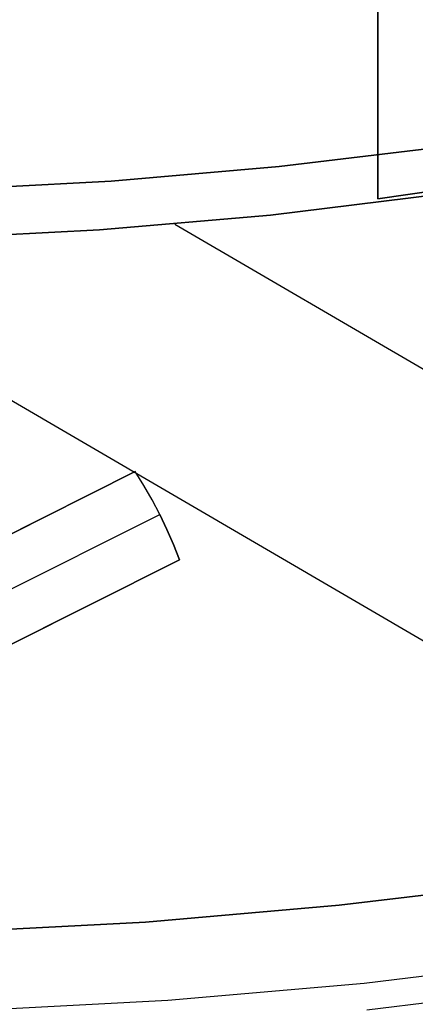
# Model space of a CAD drawing. Header units: millimetres. Extents: x 10871 to 12032, y -2698 to -1680.
# Tile 52 of 183: x 11454 to 11458, y -2105 to -2095. Entities that reach past the tile are written whole.
import ezdxf

# ---------------------------------------------------------------- set-up
doc = ezdxf.new("R2010")
doc.units = ezdxf.units.MM
doc.layers.add('1', color=7, linetype='Continuous')
doc.layers.add('color', color=7, linetype='Continuous')

msp = doc.modelspace()

# ---------------------------------------------------------------- linework, layer by layer
at = {"layer": '1', "color": 7, "true_color": 0xffffff}
for p, q in [((11457.6696, -2092.5587, 206.5665), (11457.6696, -2096.864, 206.5665)), ((11457.6696, -2096.864, 208.3851), (11457.6696, -2092.5587, 208.3851)), ((11457.6696, -2096.864, 206.5665), (11457.6696, -2092.5587, 206.5665)), ((11457.6696, -2092.5587, 208.3851), (11457.6696, -2096.864, 208.3851)), ((11457.6696, -2092.5587, 207.4758), (11457.6696, -2096.864, 207.4758)), ((11458.3684, -2096.3335, 53.1532), (11456.6721, -2096.5395, 53.1532)), ((11458.3684, -2096.3335, 69.7042), (11456.6721, -2096.5395, 69.7042)), ((11456.6721, -2096.5395, 53.1532), (11458.3684, -2096.3335, 53.1532)), ((11456.6721, -2096.5395, 61.4287), (11458.3684, -2096.3335, 61.4287)), ((11458.3684, -2096.3335, 69.7042), (11456.6721, -2096.5395, 69.7042)), ((11456.6721, -2096.5395, 53.1532), (11454.9696, -2096.6868, 53.1532)), ((11456.6721, -2096.5395, 69.7042), (11454.9696, -2096.6868, 69.7042)), ((11454.9696, -2096.6868, 53.1532), (11456.6721, -2096.5395, 53.1532)), ((11454.9696, -2096.6868, 61.4287), (11456.6721, -2096.5395, 61.4287)), ((11456.6721, -2096.5395, 69.7042), (11454.9696, -2096.6868, 69.7042)), ((11457.6696, -2096.864, 206.5665), (11459.3568, -2096.6199, 206.5665)), ((11459.3568, -2096.6199, 208.3851), (11457.6696, -2096.864, 208.3851)), ((11457.6696, -2096.864, 206.5665), (11459.3568, -2096.6199, 206.5665)), ((11459.3568, -2096.6199, 208.3851), (11457.6696, -2096.864, 208.3851)), ((11457.6696, -2096.864, 207.4758), (11459.3568, -2096.6199, 207.4758)), ((11454.9696, -2096.6868, 53.1532), (11453.2631, -2096.7753, 53.1532)), ((11454.9696, -2096.6868, 69.7042), (11453.2631, -2096.7753, 69.7042)), ((11453.2631, -2096.7753, 53.1532), (11454.9696, -2096.6868, 53.1532)), ((11453.2631, -2096.7753, 61.4287), (11454.9696, -2096.6868, 61.4287)), ((11454.9696, -2096.6868, 69.7042), (11453.2631, -2096.7753, 69.7042)), ((11456.5837, -2097.0287, 70.9035), (11458.3085, -2096.8179, 70.9035)), ((11456.5837, -2097.0287, 70.9035), (11458.3085, -2096.8179, 70.9035)), ((11458.3085, -2096.8179, 76.4035), (11456.5837, -2097.0287, 76.4035)), ((11458.3085, -2096.8179, 73.6535), (11456.5837, -2097.0287, 73.6535)), ((11456.5837, -2097.0287, 76.4035), (11458.3085, -2096.8179, 76.4035)), ((11456.5837, -2097.0287, 34.8035), (11458.3085, -2096.8179, 34.8035)), ((11456.5837, -2097.0287, 34.8035), (11458.3085, -2096.8179, 34.8035)), ((11458.3085, -2096.8179, 42.8035), (11456.5837, -2097.0287, 42.8035)), ((11458.3085, -2096.8179, 38.8035), (11456.5837, -2097.0287, 38.8035)), ((11456.5837, -2097.0287, 42.8035), (11458.3085, -2096.8179, 42.8035)), ((11457.6696, -2096.864, 208.3851), (11457.6696, -2096.864, 206.5665)), ((11457.6696, -2096.864, 208.3851), (11457.6696, -2096.864, 206.5665)), ((11454.8526, -2097.1793, 70.9035), (11456.5837, -2097.0287, 70.9035)), ((11454.8526, -2097.1793, 70.9035), (11456.5837, -2097.0287, 70.9035)), ((11456.5837, -2097.0287, 76.4035), (11454.8526, -2097.1793, 76.4035)), ((11456.5837, -2097.0287, 73.6535), (11454.8526, -2097.1793, 73.6535)), ((11454.8526, -2097.1793, 76.4035), (11456.5837, -2097.0287, 76.4035)), ((11454.8526, -2097.1793, 34.8035), (11456.5837, -2097.0287, 34.8035)), ((11454.8526, -2097.1793, 34.8035), (11456.5837, -2097.0287, 34.8035)), ((11456.5837, -2097.0287, 42.8035), (11454.8526, -2097.1793, 42.8035)), ((11456.5837, -2097.0287, 38.8035), (11454.8526, -2097.1793, 38.8035)), ((11454.8526, -2097.1793, 42.8035), (11456.5837, -2097.0287, 42.8035)), ((11455.6156, -2097.1204, 42.8035), (11479.3131, -2110.9459, 42.8035)), ((11453.1173, -2097.2698, 70.9035), (11454.8526, -2097.1793, 70.9035)), ((11453.1173, -2097.2698, 70.9035), (11454.8526, -2097.1793, 70.9035)), ((11454.8526, -2097.1793, 76.4035), (11453.1173, -2097.2698, 76.4035)), ((11454.8526, -2097.1793, 73.6535), (11453.1173, -2097.2698, 73.6535)), ((11453.1173, -2097.2698, 76.4035), (11454.8526, -2097.1793, 76.4035)), ((11453.1173, -2097.2698, 34.8035), (11454.8526, -2097.1793, 34.8035)), ((11453.1173, -2097.2698, 34.8035), (11454.8526, -2097.1793, 34.8035)), ((11454.8526, -2097.1793, 42.8035), (11453.1173, -2097.2698, 42.8035)), ((11454.8526, -2097.1793, 38.8035), (11453.1173, -2097.2698, 38.8035)), ((11453.1173, -2097.2698, 42.8035), (11454.8526, -2097.1793, 42.8035)), ((11451.2086, -2097.2995, 34.8035), (11482.4903, -2115.5497, 34.8035)), ((11459.2316, -2103.7744, 206.5665), (11457.2778, -2104.0116, 206.5665)), ((11457.2778, -2104.0116, 208.3851), (11459.2316, -2103.7744, 208.3851)), ((11457.2778, -2104.0116, 206.5665), (11459.2316, -2103.7744, 206.5665)), ((11459.2316, -2103.7744, 208.3851), (11457.2778, -2104.0116, 208.3851)), ((11459.2316, -2103.7744, 207.4758), (11457.2778, -2104.0116, 207.4758)), ((11457.2778, -2104.0116, 206.5665), (11455.317, -2104.1813, 206.5665)), ((11455.317, -2104.1813, 208.3851), (11457.2778, -2104.0116, 208.3851)), ((11455.317, -2104.1813, 206.5665), (11457.2778, -2104.0116, 206.5665)), ((11457.2778, -2104.0116, 208.3851), (11455.317, -2104.1813, 208.3851)), ((11457.2778, -2104.0116, 207.4758), (11455.317, -2104.1813, 207.4758)), ((11455.317, -2104.1813, 206.5665), (11453.3515, -2104.2831, 206.5665)), ((11453.3515, -2104.2831, 208.3851), (11455.317, -2104.1813, 208.3851)), ((11453.3515, -2104.2831, 206.5665), (11455.317, -2104.1813, 206.5665)), ((11455.317, -2104.1813, 208.3851), (11453.3515, -2104.2831, 208.3851)), ((11455.317, -2104.1813, 207.4758), (11453.3515, -2104.2831, 207.4758)), ((11459.5119, -2104.5619, 208.3851), (11457.5309, -2104.8024, 208.3851)), ((11459.5119, -2104.5619, 208.3851), (11457.5309, -2104.8024, 208.3851)), ((11457.5309, -2104.8024, 208.3851), (11455.5428, -2104.9745, 208.3851)), ((11457.5309, -2104.8024, 208.3851), (11455.5428, -2104.9745, 208.3851)), ((11457.5587, -2105.0695, 208.4032), (11459.5489, -2104.8278, 208.4032)), ((11455.5428, -2104.9745, 208.3851), (11453.5498, -2105.0778, 208.3851)), ((11455.5428, -2104.9745, 208.3851), (11453.5498, -2105.0778, 208.3851))]:
    msp.add_line(p, q, dxfattribs=at)
at = {"layer": 'color', "color": 254, "true_color": 0xcad1ee}
for p, q in [((11455.2148, -2099.6233, 19.5035), (11452.957, -2100.7548, 19.5035)), ((11452.957, -2100.7548, 13.6734), (11455.2148, -2099.6233, 18.0035)), ((11455.2148, -2099.6233, 18.0035), (11455.2148, -2099.6233, 19.5035)), ((11455.3018, -2099.7657, 18.0035), (11455.2148, -2099.6233, 18.0035)), ((11455.3018, -2099.7657, 19.5035), (11455.2148, -2099.6233, 19.5035)), ((11455.3018, -2099.7657, 18.7535), (11455.2148, -2099.6233, 18.7535)), ((11455.384, -2099.9111, 18.0035), (11455.3018, -2099.7657, 18.0035)), ((11455.384, -2099.9111, 19.5035), (11455.3018, -2099.7657, 19.5035)), ((11455.384, -2099.9111, 18.7535), (11455.3018, -2099.7657, 18.7535)), ((11455.4612, -2100.059, 18.0035), (11455.384, -2099.9111, 18.0035)), ((11455.4612, -2100.059, 19.5035), (11455.384, -2099.9111, 19.5035)), ((11455.4612, -2100.059, 18.7535), (11455.384, -2099.9111, 18.7535)), ((11452.957, -2100.7548, 16.5884), (11454.4804, -2099.9913, 16.5884)), ((11453.2262, -2101.1791, 13.6734), (11455.4612, -2100.059, 18.0035)), ((11455.5335, -2100.2095, 18.0035), (11455.4612, -2100.059, 18.0035)), ((11455.4612, -2100.059, 18.0035), (11455.4612, -2100.059, 19.5035)), ((11455.4612, -2100.059, 19.5035), (11455.5335, -2100.2095, 19.5035)), ((11455.5335, -2100.2095, 18.7535), (11455.4612, -2100.059, 18.7535)), ((11454.0859, -2100.189, 19.5035), (11454.0859, -2100.189, 15.8301)), ((11455.6008, -2100.3623, 18.0035), (11455.5335, -2100.2095, 18.0035)), ((11455.5335, -2100.2095, 19.5035), (11455.6008, -2100.3623, 19.5035)), ((11455.6008, -2100.3623, 18.7535), (11455.5335, -2100.2095, 18.7535)), ((11455.6629, -2100.5173, 18.0035), (11455.6008, -2100.3623, 18.0035)), ((11455.6008, -2100.3623, 19.5035), (11455.6629, -2100.5173, 19.5035)), ((11455.6629, -2100.5173, 18.7535), (11455.6008, -2100.3623, 18.7535)), ((11455.6629, -2100.5173, 18.0035), (11453.4051, -2101.6488, 13.6734)), ((11453.4051, -2101.6488, 19.5035), (11455.6629, -2100.5173, 19.5035)), ((11455.6629, -2100.5173, 19.5035), (11455.6629, -2100.5173, 18.0035)), ((11453.4051, -2101.6488, 16.5884), (11454.9284, -2100.8853, 16.5884)), ((11454.534, -2101.083, 15.8301), (11454.534, -2101.083, 19.5035))]:
    msp.add_line(p, q, dxfattribs=at)

doc.saveas('drawing.dxf')
